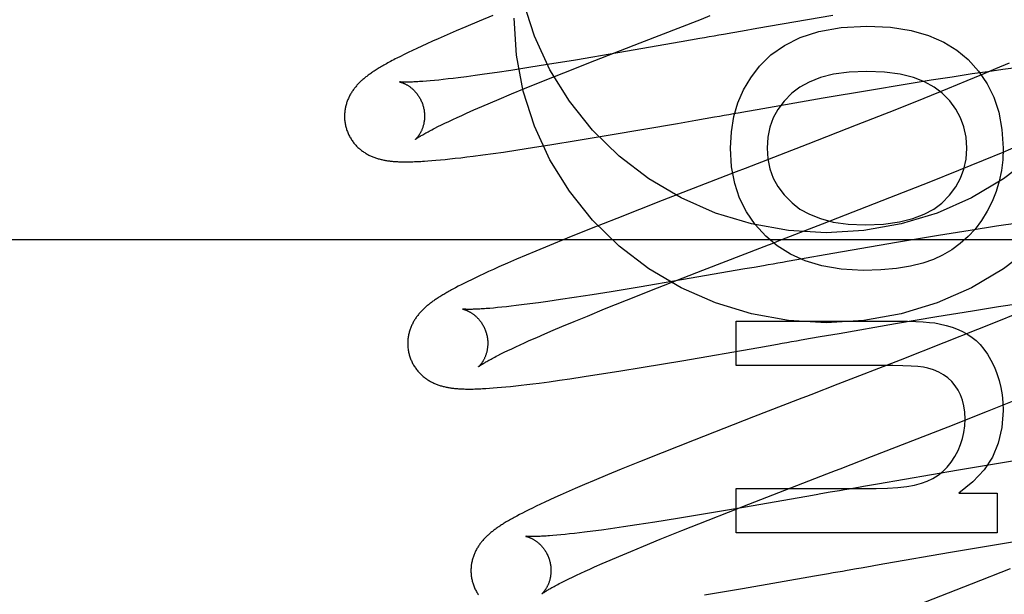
# Model space of a CAD drawing. Header units: inches. Extents: x 0 to 215, y 0 to 139.
# Tile 39 of 112: x 104.849 to 105.095, y 48.778 to 48.922. Entities that reach past the tile are written whole.
import ezdxf

# ---------------------------------------------------------------- set-up
doc = ezdxf.new("R2010")
doc.units = ezdxf.units.IN
doc.header["$LTSCALE"] = 11.804375
doc.header["$MEASUREMENT"] = 0
doc.linetypes.add('HIDDEN', pattern=[0.2, 0.1, -0.1])
doc.layers.add('DEFAULT_2', color=8, linetype='HIDDEN')

msp = doc.modelspace()

# ---------------------------------------------------------------- linework, layer by layer
at = {"layer": 'DEFAULT_2', "color": 8, "linetype": 'HIDDEN'}
for p, q in [((104.9634, 48.92122), (104.9601, 48.91984)), ((104.96685, 48.92265), (104.9634, 48.92122)), ((105.05176, 48.92265), (105.03278, 48.91938)), ((104.95772, 48.91883), (104.9554, 48.91783)), ((104.9601, 48.91984), (104.95772, 48.91883)), ((105.02921, 48.91875), (105.02684, 48.91834)), ((105.03278, 48.91938), (105.02921, 48.91875)), ((104.95174, 48.91621), (104.95037, 48.91559)), ((104.95316, 48.91685), (104.95174, 48.91621)), ((104.9554, 48.91783), (104.95316, 48.91685)), ((105.01625, 48.91648), (105.01392, 48.91607)), ((105.01858, 48.91689), (105.01625, 48.91648)), ((105.02684, 48.91834), (105.02447, 48.91792)), ((104.94675, 48.91391), (104.94569, 48.9134)), ((104.94788, 48.91445), (104.94675, 48.91391)), ((104.94909, 48.91501), (104.94788, 48.91445)), ((104.95037, 48.91559), (104.94909, 48.91501)), ((104.99234, 48.91141), (105.00369, 48.91585)), ((105.01392, 48.91607), (104.99812, 48.91333)), ((104.94377, 48.91245), (104.9429, 48.91201)), ((104.9447, 48.91291), (104.94377, 48.91245)), ((104.94569, 48.9134), (104.9447, 48.91291)), ((104.98751, 48.91153), (104.98053, 48.91038)), ((104.98459, 48.90834), (104.99234, 48.91141)), ((104.99812, 48.91333), (104.98751, 48.91153)), ((104.97133, 48.90894), (104.96794, 48.90843)), ((104.97581, 48.90963), (104.97133, 48.90894)), ((104.98053, 48.91038), (104.97581, 48.90963)), ((105.09244, 48.90932), (105.08891, 48.90783)), ((105.0905, 48.90868), (105.09423, 48.90921)), ((105.09581, 48.91077), (105.09244, 48.90932)), ((105.09423, 48.90921), (105.09692, 48.90958)), ((104.95123, 48.90633), (104.95027, 48.90625)), ((104.95224, 48.90643), (104.95123, 48.90633)), ((104.95332, 48.90653), (104.95224, 48.90643)), ((104.95446, 48.90665), (104.95332, 48.90653)), ((104.95566, 48.90679), (104.95446, 48.90665)), ((104.95691, 48.90693), (104.95566, 48.90679)), ((104.95821, 48.90709), (104.95691, 48.90693)), ((104.96027, 48.90736), (104.95821, 48.90709)), ((104.96244, 48.90765), (104.96027, 48.90736)), ((104.96473, 48.90796), (104.96244, 48.90765)), ((104.96794, 48.90843), (104.96473, 48.90796)), ((104.97911, 48.90615), (104.98459, 48.90834)), ((105.06989, 48.9055), (105.07637, 48.90654)), ((105.07637, 48.90654), (105.08159, 48.90735)), ((105.08524, 48.9063), (105.08047, 48.90434)), ((105.08159, 48.90735), (105.08662, 48.90812)), ((105.08891, 48.90783), (105.08524, 48.9063)), ((105.08662, 48.90812), (105.0905, 48.90868)), ((104.97153, 48.90305), (104.9748, 48.90439)), ((104.9748, 48.90439), (104.97911, 48.90615)), ((105.04939, 48.90206), (105.06094, 48.90402)), ((105.06094, 48.90402), (105.06989, 48.9055)), ((105.08047, 48.90434), (105.07452, 48.90192)), ((104.96623, 48.90082), (104.96843, 48.90175)), ((104.96843, 48.90175), (104.97153, 48.90305)), ((105.03288, 48.89919), (105.04939, 48.90206)), ((105.07452, 48.90192), (105.06729, 48.89902)), ((104.96027, 48.89822), (104.96214, 48.89905)), ((104.96214, 48.89905), (104.96413, 48.89992)), ((104.96413, 48.89992), (104.96623, 48.90082)), ((105.03051, 48.89877), (105.03288, 48.89919)), ((105.06729, 48.89902), (105.05764, 48.89522)), ((104.95585, 48.8962), (104.95687, 48.89668)), ((104.95687, 48.89668), (104.95795, 48.89717)), ((104.95795, 48.89717), (104.95908, 48.89769)), ((104.95908, 48.89769), (104.96027, 48.89822)), ((105.01295, 48.8957), (105.01759, 48.89651)), ((105.01759, 48.89651), (105.01992, 48.89692)), ((105.01992, 48.89692), (105.02226, 48.89733)), ((105.02815, 48.89836), (105.03051, 48.89877)), ((104.95236, 48.89449), (104.95314, 48.89488)), ((104.95314, 48.89488), (104.95399, 48.8953)), ((104.95399, 48.8953), (104.95489, 48.89574)), ((104.95489, 48.89574), (104.95585, 48.8962)), ((104.99614, 48.8928), (105.01295, 48.8957)), ((105.05764, 48.89522), (105.04551, 48.89048)), ((104.98768, 48.89138), (104.99614, 48.8928)), ((104.96948, 48.88854), (104.97306, 48.88907)), ((104.97306, 48.88907), (104.97678, 48.88964)), ((104.97678, 48.88964), (104.98162, 48.8904)), ((104.98162, 48.8904), (104.98768, 48.89138)), ((105.04551, 48.89048), (105.02986, 48.88442)), ((105.09434, 48.88853), (105.09817, 48.89013)), ((104.95264, 48.88647), (104.95374, 48.88657)), ((104.95374, 48.88657), (104.9549, 48.88669)), ((104.9549, 48.88669), (104.95614, 48.88682)), ((104.95614, 48.88682), (104.95747, 48.88696)), ((104.95747, 48.88696), (104.95888, 48.88712)), ((104.95888, 48.88712), (104.96037, 48.8873)), ((104.96037, 48.8873), (104.96194, 48.8875)), ((104.96194, 48.8875), (104.96438, 48.88782)), ((104.96438, 48.88782), (104.9669, 48.88817)), ((104.9669, 48.88817), (104.96948, 48.88854)), ((105.0894, 48.88648), (105.09434, 48.88853)), ((104.95065, 48.88631), (104.95162, 48.88639)), ((104.95162, 48.88639), (104.95264, 48.88647)), ((105.08326, 48.88399), (105.0894, 48.88648)), ((105.07585, 48.88101), (105.08326, 48.88399)), ((105.06603, 48.87713), (105.07585, 48.88101)), ((105.04922, 48.87057), (105.06603, 48.87713)), ((105.00912, 48.87638), (104.99779, 48.87194)), ((104.99779, 48.87194), (104.99096, 48.86922)), ((105.09268, 48.86998), (105.08609, 48.86894)), ((105.09801, 48.87079), (105.09268, 48.86998)), ((104.98539, 48.86698), (104.98097, 48.86517)), ((104.99096, 48.86922), (104.98539, 48.86698)), ((105.07818, 48.86765), (105.06772, 48.86589)), ((105.08609, 48.86894), (105.07818, 48.86765)), ((105.12766, 48.86658), (104.62766, 48.86658)), ((104.98097, 48.86517), (104.9776, 48.86377)), ((105.06772, 48.86589), (105.04991, 48.86282)), ((104.97515, 48.86273), (104.97277, 48.86172)), ((104.9776, 48.86377), (104.97515, 48.86273)), ((105.04515, 48.86199), (105.04277, 48.86157)), ((105.04991, 48.86282), (105.04515, 48.86199)), ((104.96837, 48.8598), (104.96705, 48.8592)), ((104.9705, 48.86073), (104.96837, 48.8598)), ((104.97277, 48.86172), (104.9705, 48.86073)), ((105.03217, 48.85971), (105.02984, 48.8593)), ((105.03451, 48.86012), (105.03217, 48.85971)), ((105.04277, 48.86157), (105.0404, 48.86115)), ((104.96248, 48.85709), (104.9615, 48.85662)), ((104.96351, 48.85758), (104.96248, 48.85709)), ((104.96462, 48.85809), (104.96351, 48.85758)), ((104.9658, 48.85864), (104.96462, 48.85809)), ((104.96705, 48.8592), (104.9658, 48.85864)), ((105.008, 48.85457), (105.01935, 48.85901)), ((105.02984, 48.8593), (105.01401, 48.85656)), ((104.95751, 48.8546), (104.95685, 48.85425)), ((104.95821, 48.85497), (104.95751, 48.8546)), ((104.95895, 48.85535), (104.95821, 48.85497)), ((104.95975, 48.85575), (104.95895, 48.85535)), ((104.9606, 48.85618), (104.95975, 48.85575)), ((104.9615, 48.85662), (104.9606, 48.85618)), ((105.00338, 48.85475), (104.99639, 48.8536)), ((105.01401, 48.85656), (105.00338, 48.85475)), ((104.98718, 48.85215), (104.98378, 48.85164)), ((104.99166, 48.85285), (104.98718, 48.85215)), ((104.99639, 48.8536), (104.99166, 48.85285)), ((105.00025, 48.8515), (105.008, 48.85457)), ((104.96913, 48.84974), (104.96805, 48.84964)), ((104.97027, 48.84987), (104.96913, 48.84974)), ((104.97147, 48.85), (104.97027, 48.84987)), ((104.97272, 48.85015), (104.97147, 48.85)), ((104.97403, 48.85031), (104.97272, 48.85015)), ((104.97609, 48.85057), (104.97403, 48.85031)), ((104.97827, 48.85086), (104.97609, 48.85057)), ((104.98056, 48.85118), (104.97827, 48.85086)), ((104.98378, 48.85164), (104.98056, 48.85118)), ((104.99478, 48.84931), (105.00025, 48.8515)), ((105.08673, 48.84888), (105.09318, 48.84991)), ((105.09318, 48.84991), (105.09837, 48.85071)), ((104.96703, 48.84954), (104.96607, 48.84946)), ((104.96805, 48.84964), (104.96703, 48.84954)), ((104.98721, 48.84621), (104.99047, 48.84755)), ((104.99047, 48.84755), (104.99478, 48.84931)), ((105.06746, 48.84565), (105.07781, 48.84741)), ((105.07781, 48.84741), (105.08673, 48.84888)), ((105.09886, 48.84861), (105.094, 48.84662)), ((104.98191, 48.84398), (104.98411, 48.84491)), ((104.98411, 48.84491), (104.98721, 48.84621)), ((105.02768, 48.84624), (105.06808, 48.84624)), ((105.02768, 48.83519), (105.02768, 48.84624)), ((105.05334, 48.84321), (105.06746, 48.84565)), ((105.094, 48.84662), (105.08794, 48.84417)), ((104.97783, 48.84221), (104.97982, 48.84308)), ((104.97982, 48.84308), (104.98191, 48.84398)), ((105.04624, 48.84197), (105.0486, 48.84239)), ((105.0486, 48.84239), (105.05334, 48.84321)), ((105.08794, 48.84417), (105.07954, 48.84083)), ((104.97156, 48.83937), (104.97258, 48.83984)), ((104.97258, 48.83984), (104.97365, 48.84034)), ((104.97365, 48.84034), (104.97478, 48.84085)), ((104.97478, 48.84085), (104.97596, 48.84139)), ((104.97596, 48.84139), (104.97783, 48.84221)), ((105.03331, 48.83971), (105.03564, 48.84011)), ((105.03564, 48.84011), (105.03799, 48.84052)), ((105.04387, 48.84156), (105.04624, 48.84197)), ((105.07954, 48.84083), (105.06865, 48.83655)), ((104.96809, 48.83766), (104.96887, 48.83806)), ((104.96887, 48.83806), (104.96971, 48.83847)), ((104.96971, 48.83847), (104.97061, 48.83891)), ((104.97061, 48.83891), (104.97156, 48.83937)), ((105.01404, 48.83637), (105.03331, 48.83971)), ((105.00443, 48.83475), (105.01404, 48.83637)), ((105.06384, 48.83519), (105.02768, 48.83519)), ((105.06865, 48.83655), (105.05303, 48.83048)), ((104.9897, 48.8324), (104.99345, 48.83298)), ((104.99345, 48.83298), (104.99833, 48.83375)), ((104.99833, 48.83375), (105.00443, 48.83475)), ((104.9713, 48.82996), (104.97258, 48.83009)), ((104.97258, 48.83009), (104.97393, 48.83025)), ((104.97393, 48.83025), (104.97536, 48.83042)), ((104.97536, 48.83042), (104.97687, 48.8306)), ((104.97687, 48.8306), (104.97845, 48.8308)), ((104.97845, 48.8308), (104.98092, 48.83113)), ((104.98092, 48.83113), (104.98347, 48.83149)), ((104.98347, 48.83149), (104.98608, 48.83186)), ((104.98608, 48.83186), (104.9897, 48.8324)), ((104.96599, 48.82949), (104.96693, 48.82956)), ((104.96693, 48.82956), (104.96792, 48.82964)), ((104.96792, 48.82964), (104.96898, 48.82973)), ((104.96898, 48.82973), (104.9701, 48.82984)), ((104.9701, 48.82984), (104.9713, 48.82996)), ((105.09046, 48.82375), (105.09791, 48.82673)), ((105.08059, 48.81985), (105.09046, 48.82375)), ((105.03195, 48.82232), (105.01714, 48.81655)), ((105.06149, 48.81241), (105.08059, 48.81985)), ((105.01714, 48.81655), (105.00916, 48.81339)), ((105.00916, 48.81339), (105.00347, 48.81111)), ((105.00347, 48.81111), (104.99893, 48.80927)), ((105.09366, 48.8108), (105.08319, 48.80904)), ((105.10158, 48.8121), (105.09366, 48.8108)), ((104.99893, 48.80927), (104.99546, 48.80784)), ((105.08319, 48.80904), (105.06299, 48.80555)), ((104.98972, 48.80543), (104.98738, 48.80442)), ((104.99213, 48.80645), (104.98972, 48.80543)), ((104.99546, 48.80784), (104.99213, 48.80645)), ((105.06299, 48.80555), (105.05942, 48.80493)), ((104.98514, 48.80344), (104.98371, 48.8028)), ((104.98738, 48.80442), (104.98514, 48.80344)), ((105.02768, 48.80443), (105.06262, 48.80443)), ((105.02768, 48.79338), (105.02768, 48.80443)), ((105.08331, 48.80327), (105.09288, 48.80327)), ((105.09288, 48.80327), (105.09288, 48.79338)), ((104.97874, 48.80052), (104.97769, 48.80002)), ((104.97986, 48.80105), (104.97874, 48.80052)), ((104.98107, 48.80161), (104.97986, 48.80105)), ((104.98235, 48.80219), (104.98107, 48.80161)), ((104.98371, 48.8028), (104.98235, 48.80219)), ((105.02068, 48.79655), (105.03078, 48.80052)), ((105.04531, 48.80246), (105.02949, 48.79971)), ((105.04763, 48.80286), (105.04531, 48.80246)), ((104.97423, 48.7983), (104.97351, 48.79792)), ((104.97501, 48.79869), (104.97423, 48.7983)), ((104.97584, 48.79911), (104.97501, 48.79869)), ((104.97673, 48.79955), (104.97584, 48.79911)), ((104.97769, 48.80002), (104.97673, 48.79955)), ((105.02199, 48.79844), (105.01296, 48.79694)), ((105.02949, 48.79971), (105.02199, 48.79844)), ((104.97351, 48.79792), (104.97283, 48.79756)), ((105.0073, 48.79603), (105.00284, 48.79534)), ((105.01296, 48.79694), (105.0073, 48.79603)), ((105.01404, 48.79391), (105.02068, 48.79655)), ((104.98723, 48.79321), (104.98604, 48.79307)), ((104.98848, 48.79335), (104.98723, 48.79321)), ((104.98978, 48.79351), (104.98848, 48.79335)), ((104.99183, 48.79377), (104.98978, 48.79351)), ((104.99399, 48.79406), (104.99183, 48.79377)), ((104.99627, 48.79438), (104.99399, 48.79406)), ((104.99947, 48.79484), (104.99627, 48.79438)), ((105.00284, 48.79534), (104.99947, 48.79484)), ((105.00868, 48.79175), (105.01404, 48.79391)), ((105.09288, 48.79338), (105.02768, 48.79338)), ((104.98282, 48.79275), (104.98187, 48.79267)), ((104.98383, 48.79284), (104.98282, 48.79275)), ((104.98491, 48.79295), (104.98383, 48.79284)), ((104.98604, 48.79307), (104.98491, 48.79295)), ((105.00447, 48.79003), (105.00868, 48.79175)), ((105.0927, 48.79047), (105.10161, 48.79194)), ((104.9983, 48.78744), (105.0013, 48.78871)), ((105.0013, 48.78871), (105.00447, 48.79003)), ((105.06477, 48.78566), (105.08121, 48.78851)), ((105.08121, 48.78851), (105.0927, 48.79047)), ((104.99415, 48.78566), (104.99617, 48.78653)), ((104.99617, 48.78653), (104.9983, 48.78744)), ((104.9888, 48.78325), (104.9899, 48.78376)), ((104.9899, 48.78376), (104.99105, 48.78428)), ((104.99105, 48.78428), (104.99225, 48.78482)), ((104.99225, 48.78482), (104.99415, 48.78566)), ((105.05771, 48.78442), (105.05889, 48.78463)), ((105.06242, 48.78525), (105.06477, 48.78566)), ((105.09609, 48.78434), (105.08632, 48.78049)), ((104.98419, 48.78103), (104.98499, 48.78143)), ((104.98499, 48.78143), (104.98585, 48.78186)), ((104.98585, 48.78186), (104.98678, 48.7823)), ((104.98678, 48.7823), (104.98776, 48.78277)), ((104.98776, 48.78277), (104.9888, 48.78325)), ((105.02924, 48.77948), (105.04723, 48.78259)), ((105.04723, 48.78259), (105.0507, 48.7832)), ((105.01977, 48.77789), (105.02924, 48.77948)), ((105.08632, 48.78049), (105.07295, 48.77529))]:
    msp.add_line(p, q, dxfattribs=at)
for points in [[(105.10188, 48.8875), (105.09447, 48.88182), (105.08641, 48.87707), (105.07782, 48.87329), (105.06883, 48.87056), (105.05957, 48.86889), (105.05016, 48.86835), (105.04076, 48.86889), (105.0315, 48.87056), (105.02251, 48.87329), (105.01392, 48.87707), (105.00586, 48.88182), (104.99845, 48.8875), (104.99178, 48.89399), (104.98598, 48.90124), (104.9811, 48.9091), (104.97724, 48.91749), (104.97443, 48.92627), (104.97275, 48.93525), (104.97216, 48.94449)], [(105.10188, 48.865), (105.09447, 48.85933), (105.08641, 48.85458), (105.07782, 48.8508), (105.06883, 48.84807), (105.05957, 48.8464), (105.05016, 48.84585), (105.04076, 48.8464), (105.0315, 48.84807), (105.02251, 48.8508), (105.01392, 48.85458), (105.00586, 48.85933), (104.99845, 48.865), (104.99178, 48.8715), (104.98598, 48.87874), (104.9811, 48.88661), (104.97724, 48.895), (104.97443, 48.90378), (104.97275, 48.91276), (104.97216, 48.922)], [(105.00369, 48.91585), (105.01895, 48.92176), (105.02118, 48.92262)], [(105.03347, 48.90996), (105.03628, 48.9128), (105.03969, 48.9152), (105.04362, 48.91719), (105.04828, 48.91869), (105.05385, 48.91963), (105.06028, 48.92003)], [(105.06028, 48.92003), (105.06617, 48.91971), (105.07134, 48.91892), (105.07573, 48.91767), (105.07951, 48.916), (105.08281, 48.914), (105.08559, 48.91164)], [(105.02447, 48.91792), (105.02329, 48.91771), (105.02211, 48.91751), (105.02093, 48.9173), (105.01976, 48.9171), (105.01858, 48.91689)], [(104.9429, 48.91201), (104.94248, 48.91179), (104.94209, 48.91158), (104.9417, 48.91138), (104.94132, 48.91118), (104.94096, 48.91098), (104.94061, 48.91079), (104.94028, 48.9106), (104.93995, 48.91042), (104.93963, 48.91024), (104.93933, 48.91006), (104.93903, 48.90989), (104.93875, 48.90972), (104.93847, 48.90956), (104.93821, 48.9094), (104.93795, 48.90924), (104.9377, 48.90908), (104.93746, 48.90892), (104.93722, 48.90877), (104.93699, 48.90862), (104.93677, 48.90847), (104.93655, 48.90832), (104.93634, 48.90817), (104.93613, 48.90803), (104.93592, 48.90788), (104.93572, 48.90773), (104.93553, 48.90758), (104.93533, 48.90744), (104.93514, 48.90729), (104.93496, 48.90714), (104.93477, 48.90699), (104.93459, 48.90684), (104.93441, 48.90669), (104.93424, 48.90653), (104.93407, 48.90638), (104.93389, 48.90622), (104.93372, 48.90606), (104.93356, 48.9059), (104.93339, 48.90573), (104.93323, 48.90556), (104.93307, 48.90539), (104.93291, 48.90522), (104.93276, 48.90504), (104.93261, 48.90487), (104.93246, 48.90469), (104.93231, 48.90451), (104.93217, 48.90432), (104.93204, 48.90414), (104.9319, 48.90395), (104.93177, 48.90376), (104.93164, 48.90357), (104.93152, 48.90337), (104.9314, 48.90317), (104.93128, 48.90297), (104.93116, 48.90276), (104.93105, 48.90255), (104.93095, 48.90234), (104.93085, 48.90213), (104.93075, 48.90191), (104.93065, 48.9017), (104.93057, 48.90148), (104.93048, 48.90125), (104.9304, 48.90103), (104.93032, 48.9008), (104.93025, 48.90057), (104.93019, 48.90034), (104.93013, 48.90011), (104.93007, 48.89987), (104.93002, 48.89963), (104.92997, 48.89938), (104.92993, 48.89914), (104.92989, 48.89889), (104.92986, 48.89864), (104.92984, 48.89839), (104.92982, 48.89814), (104.92981, 48.89789), (104.9298, 48.89763), (104.9298, 48.89737), (104.9298, 48.89712), (104.92981, 48.89686), (104.92983, 48.8966), (104.92986, 48.89635), (104.92989, 48.89609), (104.92992, 48.89583), (104.92996, 48.89558), (104.93001, 48.89532), (104.93007, 48.89507), (104.93013, 48.89482), (104.93019, 48.89461)], [(105.08559, 48.91164), (105.08821, 48.90876), (105.09036, 48.90561), (105.09205, 48.90222), (105.09328, 48.89846), (105.09405, 48.89419), (105.09436, 48.88946)], [(105.02621, 48.88946), (105.02646, 48.8936), (105.02709, 48.89742), (105.0281, 48.90087), (105.02951, 48.90407), (105.03129, 48.90711), (105.03347, 48.90996)], [(105.06028, 48.90868), (105.05586, 48.90847), (105.05198, 48.90796), (105.04869, 48.90713), (105.04589, 48.90603), (105.04351, 48.90474), (105.04156, 48.90322)], [(105.07908, 48.90323), (105.07713, 48.90474), (105.07473, 48.90604), (105.07192, 48.90713), (105.06861, 48.90796), (105.06472, 48.90847), (105.06028, 48.90868)], [(104.94351, 48.90607), (104.9435, 48.90607), (104.94351, 48.90607), (104.94352, 48.90606), (104.94354, 48.90606), (104.94357, 48.90605), (104.94361, 48.90604), (104.94365, 48.90603), (104.9437, 48.90602), (104.94375, 48.90601), (104.94381, 48.90599), (104.94387, 48.90597), (104.94394, 48.90595), (104.94402, 48.90593), (104.9441, 48.9059), (104.94418, 48.90588), (104.94426, 48.90584), (104.94435, 48.90581), (104.94445, 48.90577), (104.94454, 48.90573), (104.94464, 48.90569), (104.94475, 48.90564), (104.94485, 48.90559), (104.94496, 48.90554), (104.94507, 48.90548), (104.94519, 48.90542), (104.9453, 48.90536), (104.94542, 48.90529), (104.94554, 48.90522), (104.94566, 48.90514), (104.94579, 48.90506), (104.94592, 48.90497), (104.94605, 48.90488), (104.94618, 48.90479), (104.94631, 48.90469), (104.94644, 48.90458), (104.94658, 48.90447), (104.94671, 48.90435), (104.94685, 48.90423), (104.94699, 48.9041), (104.94712, 48.90397), (104.94726, 48.90383), (104.9474, 48.90368), (104.94753, 48.90353), (104.94767, 48.90337), (104.9478, 48.90321), (104.94793, 48.90304), (104.94806, 48.90286), (104.94819, 48.90268), (104.94831, 48.9025), (104.94843, 48.90231), (104.94855, 48.90211), (104.94866, 48.90191), (104.94877, 48.90171), (104.94888, 48.9015), (104.94898, 48.90128), (104.94907, 48.90107), (104.94916, 48.90085), (104.94925, 48.90062), (104.94932, 48.9004), (104.9494, 48.90017), (104.94945, 48.89997)], [(104.95027, 48.90625), (104.94937, 48.90618), (104.94895, 48.90615), (104.94854, 48.90612), (104.94815, 48.9061), (104.94777, 48.90608), (104.94742, 48.90606), (104.94708, 48.90604), (104.94676, 48.90603), (104.94646, 48.90602), (104.94618, 48.90601), (104.94591, 48.906), (104.94567, 48.906), (104.94544, 48.90599), (104.94523, 48.90599), (104.94503, 48.90599), (104.94485, 48.90599), (104.94468, 48.906), (104.94452, 48.906), (104.94438, 48.906), (104.94425, 48.90601), (104.94413, 48.90602), (104.94402, 48.90602), (104.94392, 48.90603), (104.94384, 48.90603), (104.94376, 48.90604), (104.9437, 48.90604), (104.94364, 48.90605), (104.9436, 48.90605), (104.94356, 48.90606), (104.94353, 48.90606), (104.94351, 48.90606), (104.94351, 48.90607)], [(105.04156, 48.90322), (105.03963, 48.90126), (105.03808, 48.8992), (105.0369, 48.89706), (105.03607, 48.89475), (105.03555, 48.89221), (105.03536, 48.88946)], [(105.08527, 48.88946), (105.08507, 48.89224), (105.08456, 48.8948), (105.08373, 48.8971), (105.08255, 48.89924), (105.081, 48.90129), (105.07908, 48.90323)], [(104.94945, 48.89997), (104.94951, 48.89977), (104.94956, 48.89953), (104.94961, 48.8993), (104.94966, 48.89906), (104.94969, 48.89883), (104.94973, 48.8986), (104.94975, 48.89836), (104.94977, 48.89813), (104.94978, 48.8979), (104.94979, 48.89767), (104.94979, 48.89744), (104.94978, 48.89721), (104.94977, 48.89699), (104.94976, 48.89677), (104.94974, 48.89655), (104.94971, 48.89634), (104.94968, 48.89613), (104.94965, 48.89593), (104.94961, 48.89572), (104.94957, 48.89553), (104.94952, 48.89534), (104.94948, 48.89515), (104.94942, 48.89497), (104.94937, 48.8948), (104.94932, 48.89463), (104.94926, 48.89446), (104.9492, 48.89431), (104.94914, 48.89415), (104.94907, 48.894), (104.94901, 48.89386), (104.94894, 48.89372), (104.94888, 48.89358), (104.94881, 48.89345), (104.94875, 48.89333), (104.94868, 48.89321), (104.94861, 48.89309), (104.94855, 48.89298), (104.94848, 48.89288), (104.94842, 48.89278), (104.94835, 48.89268), (104.94829, 48.89259), (104.94823, 48.8925), (104.94816, 48.89241), (104.9481, 48.89233), (104.94804, 48.89226), (104.94799, 48.89218), (104.94793, 48.89212), (104.94788, 48.89205), (104.94782, 48.892), (104.94778, 48.89194), (104.94773, 48.89189), (104.94769, 48.89185), (104.94765, 48.89181), (104.94762, 48.89177), (104.94758, 48.89174), (104.94756, 48.89172), (104.94754, 48.8917), (104.94752, 48.89168), (104.94751, 48.89168), (104.94751, 48.89167)], [(105.02226, 48.89733), (105.02344, 48.89753), (105.02461, 48.89774), (105.02579, 48.89795), (105.02697, 48.89815), (105.02815, 48.89836)], [(104.93019, 48.89461), (104.93025, 48.8944), (104.93032, 48.89415), (104.93041, 48.8939), (104.9305, 48.89366), (104.93059, 48.89342), (104.93069, 48.89318), (104.9308, 48.89295), (104.93091, 48.89271), (104.93103, 48.89248), (104.93116, 48.89226), (104.93128, 48.89204), (104.93142, 48.89182), (104.93155, 48.8916), (104.9317, 48.89139), (104.93184, 48.89118), (104.93199, 48.89098), (104.93215, 48.89078), (104.93231, 48.89059), (104.93247, 48.8904), (104.93264, 48.89022), (104.93281, 48.89004), (104.93298, 48.88986), (104.93315, 48.88969), (104.93333, 48.88953), (104.93351, 48.88937), (104.93369, 48.88921), (104.93388, 48.88906), (104.93406, 48.88892), (104.93425, 48.88878), (104.93445, 48.88864), (104.93464, 48.8885), (104.93484, 48.88838), (104.93504, 48.88825), (104.93524, 48.88813), (104.93545, 48.88801), (104.93565, 48.8879), (104.93586, 48.88779), (104.93607, 48.88769), (104.93628, 48.88759), (104.93649, 48.88749), (104.9367, 48.8874), (104.93691, 48.88731), (104.93713, 48.88723), (104.93735, 48.88715), (104.93757, 48.88707), (104.93779, 48.887), (104.93801, 48.88693), (104.93824, 48.88686), (104.93846, 48.8868), (104.93869, 48.88674), (104.93892, 48.88668), (104.93914, 48.88663), (104.93937, 48.88658), (104.9396, 48.88653), (104.93983, 48.88649), (104.94006, 48.88645), (104.94029, 48.88641), (104.94053, 48.88637), (104.94076, 48.88634), (104.941, 48.88631), (104.94124, 48.88628), (104.94148, 48.88625), (104.94173, 48.88623), (104.94198, 48.8862), (104.94223, 48.88618), (104.94249, 48.88616), (104.94276, 48.88615), (104.94303, 48.88613), (104.94331, 48.88612), (104.9436, 48.88611), (104.94389, 48.8861), (104.94419, 48.88609), (104.9445, 48.88609), (104.94482, 48.88608), (104.94514, 48.88608), (104.94548, 48.88609), (104.94582, 48.88609), (104.94617, 48.88609), (104.94652, 48.8861), (104.94689, 48.88611), (104.94727, 48.88613), (104.94765, 48.88614), (104.94805, 48.88616), (104.94846, 48.88618), (104.94887, 48.8862), (104.9493, 48.88622), (104.94974, 48.88625), (104.95065, 48.88631)], [(104.94751, 48.89167), (104.94751, 48.89168), (104.94753, 48.89169), (104.94755, 48.89171), (104.94758, 48.89173), (104.94762, 48.89176), (104.94767, 48.8918), (104.94773, 48.89184), (104.9478, 48.89189), (104.94788, 48.89194), (104.94797, 48.89201), (104.94807, 48.89208), (104.94819, 48.89215), (104.94831, 48.89223), (104.94845, 48.89232), (104.94861, 48.89242), (104.94878, 48.89252), (104.94896, 48.89263), (104.94916, 48.89275), (104.94937, 48.89287), (104.9496, 48.89301), (104.94984, 48.89314), (104.9501, 48.89329), (104.95038, 48.89344), (104.95067, 48.8936), (104.95098, 48.89377), (104.9513, 48.89394), (104.95164, 48.89411), (104.95199, 48.8943), (104.95236, 48.89449)], [(105.03507, 48.8675), (105.0324, 48.87044), (105.03021, 48.87361), (105.02851, 48.87699), (105.02728, 48.8807), (105.02651, 48.88487), (105.02621, 48.88946)], [(105.03536, 48.88946), (105.03555, 48.8868), (105.03606, 48.88432), (105.03689, 48.88204), (105.03807, 48.87991), (105.03966, 48.87783), (105.04162, 48.87583)], [(105.07899, 48.87579), (105.08096, 48.87777), (105.08254, 48.87984), (105.08373, 48.88197), (105.08456, 48.88425), (105.08508, 48.88676), (105.08527, 48.88946)], [(105.09436, 48.88946), (105.09424, 48.88662), (105.0939, 48.88388), (105.09334, 48.88123), (105.09257, 48.87867), (105.09157, 48.87617), (105.09037, 48.87375)], [(105.02986, 48.88442), (105.02764, 48.88356), (105.00912, 48.87638)], [(105.04162, 48.87583), (105.04359, 48.87429), (105.04596, 48.87298), (105.0487, 48.87188), (105.05191, 48.87104), (105.05565, 48.87052), (105.05991, 48.87031)], [(105.05991, 48.87031), (105.06447, 48.87053), (105.06844, 48.87105), (105.0718, 48.87189), (105.07464, 48.87299), (105.07705, 48.87428), (105.07899, 48.87579)], [(105.09037, 48.87375), (105.08892, 48.87141), (105.08732, 48.86928), (105.08557, 48.86738), (105.08364, 48.86567), (105.08151, 48.86412), (105.07919, 48.86276)], [(105.01935, 48.85901), (105.03462, 48.86492), (105.03574, 48.86535), (105.03685, 48.86578), (105.03797, 48.86622), (105.04922, 48.87057)], [(105.05936, 48.85895), (105.05389, 48.85929), (105.04903, 48.86008), (105.04485, 48.86134), (105.04119, 48.86303), (105.03792, 48.86507), (105.03507, 48.8675)], [(105.07919, 48.86276), (105.07691, 48.86169), (105.07424, 48.86078), (105.07119, 48.86002), (105.06772, 48.85944), (105.06377, 48.85909), (105.05936, 48.85895)], [(105.0404, 48.86115), (105.03922, 48.86095), (105.03804, 48.86074), (105.03686, 48.86053), (105.03568, 48.86033), (105.03451, 48.86012)], [(104.95685, 48.85425), (104.95654, 48.85408), (104.95624, 48.85391), (104.95594, 48.85374), (104.95566, 48.85358), (104.95538, 48.85342), (104.95511, 48.85327), (104.95485, 48.85311), (104.95459, 48.85296), (104.95434, 48.85281), (104.95409, 48.85266), (104.95385, 48.85252), (104.95362, 48.85237), (104.95339, 48.85222), (104.95316, 48.85208), (104.95294, 48.85194), (104.95273, 48.85179), (104.95251, 48.85165), (104.9523, 48.8515), (104.9521, 48.85136), (104.9519, 48.85122), (104.9517, 48.85108), (104.9515, 48.85093), (104.95131, 48.85079), (104.95112, 48.85064), (104.95093, 48.85049), (104.95075, 48.85035), (104.95056, 48.8502), (104.95038, 48.85005), (104.9502, 48.84989), (104.95003, 48.84974), (104.94985, 48.84958), (104.94968, 48.84943), (104.94951, 48.84927), (104.94935, 48.8491), (104.94918, 48.84894), (104.94902, 48.84877), (104.94886, 48.8486), (104.9487, 48.84843), (104.94855, 48.84825), (104.9484, 48.84807), (104.94825, 48.84789), (104.9481, 48.84771), (104.94796, 48.84753), (104.94782, 48.84734), (104.94769, 48.84716), (104.94756, 48.84696), (104.94743, 48.84677), (104.94731, 48.84658), (104.94719, 48.84638), (104.94707, 48.84617), (104.94695, 48.84597), (104.94684, 48.84576), (104.94674, 48.84555), (104.94664, 48.84533), (104.94654, 48.84512), (104.94644, 48.8449), (104.94636, 48.84468), (104.94627, 48.84446), (104.94619, 48.84424), (104.94612, 48.84401), (104.94604, 48.84378), (104.94598, 48.84355), (104.94592, 48.84331), (104.94586, 48.84307), (104.94581, 48.84283), (104.94576, 48.84259), (104.94572, 48.84235), (104.94568, 48.8421), (104.94565, 48.84185), (104.94563, 48.8416), (104.94561, 48.84135), (104.9456, 48.84109), (104.94559, 48.84084), (104.94559, 48.84058), (104.94559, 48.84033), (104.9456, 48.84007), (104.94562, 48.83981), (104.94565, 48.83956), (104.94568, 48.8393), (104.94571, 48.83904), (104.94576, 48.83879), (104.9458, 48.83853), (104.94586, 48.83828), (104.94592, 48.83803), (104.94598, 48.83782)], [(104.9593, 48.84927), (104.95929, 48.84927), (104.95929, 48.84928), (104.9593, 48.84927), (104.95931, 48.84927), (104.95933, 48.84927), (104.95936, 48.84926), (104.9594, 48.84925), (104.95944, 48.84924), (104.95949, 48.84923), (104.95954, 48.84922), (104.9596, 48.8492), (104.95966, 48.84918), (104.95973, 48.84916), (104.9598, 48.84914), (104.95988, 48.84911), (104.95996, 48.84909), (104.96005, 48.84905), (104.96014, 48.84902), (104.96023, 48.84898), (104.96033, 48.84894), (104.96043, 48.8489), (104.96053, 48.84885), (104.96064, 48.8488), (104.96075, 48.84875), (104.96086, 48.84869), (104.96097, 48.84863), (104.96109, 48.84857), (104.96121, 48.8485), (104.96133, 48.84843), (104.96145, 48.84835), (104.96158, 48.84827), (104.9617, 48.84819), (104.96183, 48.84809), (104.96196, 48.848), (104.9621, 48.8479), (104.96223, 48.84779), (104.96236, 48.84768), (104.9625, 48.84757), (104.96264, 48.84744), (104.96277, 48.84732), (104.96291, 48.84718), (104.96305, 48.84704), (104.96318, 48.8469), (104.96332, 48.84674), (104.96346, 48.84659), (104.96359, 48.84642), (104.96372, 48.84625), (104.96385, 48.84608), (104.96398, 48.8459), (104.9641, 48.84571), (104.96422, 48.84552), (104.96434, 48.84532), (104.96445, 48.84512), (104.96456, 48.84492), (104.96467, 48.84471), (104.96477, 48.8445), (104.96486, 48.84428), (104.96495, 48.84406), (104.96504, 48.84383), (104.96511, 48.84361), (104.96519, 48.84338), (104.96525, 48.84318)], [(104.96607, 48.84946), (104.96517, 48.84939), (104.96475, 48.84936), (104.96434, 48.84933), (104.96395, 48.84931), (104.96357, 48.84928), (104.96321, 48.84927), (104.96287, 48.84925), (104.96255, 48.84924), (104.96224, 48.84923), (104.96195, 48.84922), (104.96168, 48.84921), (104.96142, 48.84921), (104.96118, 48.8492), (104.96096, 48.8492), (104.96076, 48.8492), (104.96057, 48.8492), (104.9604, 48.84921), (104.96024, 48.84921), (104.9601, 48.84922), (104.95997, 48.84922), (104.95985, 48.84923), (104.95975, 48.84923), (104.95965, 48.84924), (104.95957, 48.84925), (104.9595, 48.84925), (104.95944, 48.84926), (104.95939, 48.84926), (104.95935, 48.84927), (104.95933, 48.84927), (104.95931, 48.84927), (104.9593, 48.84927)], [(105.06808, 48.84624), (105.07045, 48.84622), (105.07255, 48.84617), (105.07437, 48.84608), (105.07595, 48.84596), (105.07729, 48.84581), (105.0784, 48.84562)], [(105.0784, 48.84562), (105.08009, 48.84521), (105.08164, 48.84473), (105.08307, 48.84418), (105.08437, 48.84357), (105.08555, 48.84291), (105.08662, 48.84219)], [(104.96525, 48.84318), (104.9653, 48.84298), (104.96535, 48.84274), (104.9654, 48.84251), (104.96545, 48.84227), (104.96549, 48.84204), (104.96552, 48.8418), (104.96554, 48.84157), (104.96556, 48.84134), (104.96557, 48.8411), (104.96558, 48.84087), (104.96558, 48.84065), (104.96558, 48.84042), (104.96557, 48.8402), (104.96555, 48.83998), (104.96553, 48.83976), (104.9655, 48.83955), (104.96547, 48.83934), (104.96544, 48.83913), (104.9654, 48.83893), (104.96536, 48.83873), (104.96531, 48.83854), (104.96527, 48.83836), (104.96521, 48.83818), (104.96516, 48.838), (104.9651, 48.83783), (104.96505, 48.83767), (104.96499, 48.83751), (104.96493, 48.83736), (104.96486, 48.83721), (104.9648, 48.83706), (104.96473, 48.83692), (104.96467, 48.83679), (104.9646, 48.83666), (104.96454, 48.83653), (104.96447, 48.83641), (104.9644, 48.8363), (104.96434, 48.83619), (104.96427, 48.83608), (104.96421, 48.83598), (104.96414, 48.83588), (104.96408, 48.83579), (104.96401, 48.8357), (104.96395, 48.83562), (104.96389, 48.83554), (104.96383, 48.83546), (104.96377, 48.83539), (104.96372, 48.83532), (104.96366, 48.83526), (104.96361, 48.8352), (104.96357, 48.83515), (104.96352, 48.8351), (104.96348, 48.83506), (104.96344, 48.83502), (104.9634, 48.83498), (104.96337, 48.83495), (104.96335, 48.83493), (104.96333, 48.83491), (104.96331, 48.83489), (104.9633, 48.83488), (104.9633, 48.83488)], [(105.03799, 48.84052), (105.03916, 48.84073), (105.04034, 48.84094), (105.04151, 48.84114), (105.04269, 48.84135), (105.04387, 48.84156)], [(105.08662, 48.84219), (105.08761, 48.8414), (105.08858, 48.84043), (105.08952, 48.8393), (105.09044, 48.83799), (105.09131, 48.83647), (105.09215, 48.83476)], [(104.94598, 48.83782), (104.94604, 48.83761), (104.94612, 48.83736), (104.9462, 48.83711), (104.94629, 48.83687), (104.94638, 48.83663), (104.94649, 48.83639), (104.94659, 48.83615), (104.94671, 48.83592), (104.94682, 48.83569), (104.94695, 48.83547), (104.94707, 48.83524), (104.94721, 48.83502), (104.94735, 48.83481), (104.94749, 48.8346), (104.94764, 48.83439), (104.94779, 48.83419), (104.94794, 48.83399), (104.9481, 48.8338), (104.94826, 48.83361), (104.94843, 48.83343), (104.9486, 48.83325), (104.94877, 48.83307), (104.94894, 48.8329), (104.94912, 48.83274), (104.9493, 48.83258), (104.94948, 48.83242), (104.94967, 48.83227), (104.94986, 48.83213), (104.95005, 48.83198), (104.95024, 48.83185), (104.95043, 48.83171), (104.95063, 48.83158), (104.95083, 48.83146), (104.95104, 48.83134), (104.95124, 48.83122), (104.95145, 48.83111), (104.95165, 48.831), (104.95186, 48.83089), (104.95207, 48.83079), (104.95228, 48.8307), (104.9525, 48.83061), (104.95271, 48.83052), (104.95293, 48.83043), (104.95314, 48.83035), (104.95336, 48.83028), (104.95359, 48.8302), (104.95381, 48.83013), (104.95403, 48.83007), (104.95426, 48.83), (104.95448, 48.82994), (104.95471, 48.82989), (104.95494, 48.82983), (104.95517, 48.82979), (104.9554, 48.82974), (104.95563, 48.82969), (104.95586, 48.82965), (104.95609, 48.82962), (104.95632, 48.82958), (104.95656, 48.82955), (104.9568, 48.82952), (104.95704, 48.82949), (104.95728, 48.82946), (104.95752, 48.82944), (104.95777, 48.82941), (104.95803, 48.82939), (104.95829, 48.82937), (104.95856, 48.82936), (104.95883, 48.82934), (104.95911, 48.82933), (104.9594, 48.82932), (104.95969, 48.82931), (104.95999, 48.8293), (104.9603, 48.8293), (104.96062, 48.82929), (104.96094, 48.82929), (104.96128, 48.82929), (104.96162, 48.8293), (104.96197, 48.8293), (104.96232, 48.82931), (104.96269, 48.82932), (104.96307, 48.82933), (104.96345, 48.82935), (104.96385, 48.82937), (104.96426, 48.82939), (104.96467, 48.82941), (104.9651, 48.82943), (104.96599, 48.82949)], [(104.9633, 48.83488), (104.9633, 48.83489), (104.96332, 48.8349), (104.96334, 48.83492), (104.96337, 48.83494), (104.96341, 48.83497), (104.96346, 48.83501), (104.96352, 48.83505), (104.96359, 48.8351), (104.96367, 48.83515), (104.96376, 48.83522), (104.96386, 48.83528), (104.96397, 48.83536), (104.9641, 48.83544), (104.96424, 48.83553), (104.96439, 48.83562), (104.96456, 48.83572), (104.96473, 48.83583), (104.96493, 48.83595), (104.96513, 48.83607), (104.96536, 48.8362), (104.96559, 48.83633), (104.96585, 48.83647), (104.96612, 48.83662), (104.96641, 48.83678), (104.96671, 48.83694), (104.96703, 48.83712), (104.96737, 48.83729), (104.96772, 48.83748), (104.96809, 48.83766)], [(105.07551, 48.83454), (105.07447, 48.83474), (105.07307, 48.8349), (105.07135, 48.83503), (105.06925, 48.83512), (105.06675, 48.83517), (105.06384, 48.83519)], [(105.0824, 48.83011), (105.08151, 48.83117), (105.08054, 48.8321), (105.07948, 48.83288), (105.0783, 48.83355), (105.07698, 48.8341), (105.07551, 48.83454)], [(105.09215, 48.83476), (105.0928, 48.83314), (105.09335, 48.83144), (105.09378, 48.82969), (105.09409, 48.82787), (105.09428, 48.82595), (105.09436, 48.82396)], [(105.05303, 48.83048), (105.04631, 48.82788), (105.0452, 48.82745), (105.04408, 48.82702), (105.04297, 48.82659), (105.03195, 48.82232)], [(105.08484, 48.82175), (105.08475, 48.8235), (105.08453, 48.8251), (105.08418, 48.82654), (105.08369, 48.82785), (105.0831, 48.82904), (105.0824, 48.83011)], [(105.09436, 48.82396), (105.09401, 48.81966), (105.0931, 48.81576), (105.09165, 48.8123), (105.08957, 48.80912), (105.08678, 48.8061), (105.08331, 48.80327)], [(105.08231, 48.81242), (105.08309, 48.8139), (105.08373, 48.8154), (105.08421, 48.8169), (105.08456, 48.81844), (105.08477, 48.82006), (105.08484, 48.82175)], [(105.03078, 48.80052), (105.05027, 48.80807), (105.05138, 48.8085), (105.0525, 48.80894), (105.05362, 48.80937), (105.06149, 48.81241)], [(105.07539, 48.80628), (105.07679, 48.80695), (105.07809, 48.80776), (105.07927, 48.80868), (105.08035, 48.80975), (105.08137, 48.811), (105.08231, 48.81242)], [(105.06262, 48.80443), (105.06548, 48.8045), (105.06804, 48.80466), (105.07028, 48.80494), (105.07224, 48.8053), (105.07394, 48.80575), (105.07539, 48.80628)], [(105.05115, 48.80348), (105.0488, 48.80307), (105.04763, 48.80286)], [(105.05586, 48.80431), (105.05468, 48.8041), (105.0535, 48.80389), (105.05232, 48.80369), (105.05115, 48.80348)], [(105.05942, 48.80493), (105.05824, 48.80472), (105.05586, 48.80431)], [(104.97283, 48.79756), (104.97251, 48.79738), (104.9722, 48.79721), (104.97189, 48.79704), (104.97159, 48.79687), (104.9713, 48.79671), (104.97102, 48.79655), (104.97075, 48.79639), (104.97048, 48.79623), (104.97022, 48.79608), (104.96996, 48.79592), (104.96972, 48.79577), (104.96947, 48.79562), (104.96924, 48.79547), (104.96901, 48.79532), (104.96878, 48.79518), (104.96856, 48.79503), (104.96834, 48.79488), (104.96813, 48.79474), (104.96792, 48.7946), (104.96772, 48.79445), (104.96752, 48.79431), (104.96732, 48.79416), (104.96713, 48.79402), (104.96694, 48.79387), (104.96675, 48.79372), (104.96656, 48.79358), (104.96638, 48.79343), (104.9662, 48.79328), (104.96602, 48.79312), (104.96584, 48.79297), (104.96567, 48.79281), (104.96549, 48.79265), (104.96532, 48.79249), (104.96516, 48.79233), (104.96499, 48.79216), (104.96483, 48.792), (104.96467, 48.79183), (104.96451, 48.79165), (104.96435, 48.79148), (104.9642, 48.7913), (104.96405, 48.79112), (104.96391, 48.79094), (104.96377, 48.79075), (104.96363, 48.79057), (104.96349, 48.79038), (104.96336, 48.79019), (104.96323, 48.79), (104.96311, 48.7898), (104.96299, 48.7896), (104.96287, 48.7894), (104.96275, 48.78919), (104.96264, 48.78898), (104.96254, 48.78877), (104.96243, 48.78856), (104.96233, 48.78834), (104.96224, 48.78813), (104.96215, 48.78791), (104.96207, 48.78768), (104.96199, 48.78746), (104.96191, 48.78723), (104.96184, 48.787), (104.96177, 48.78677), (104.96171, 48.78653), (104.96165, 48.78629), (104.9616, 48.78605), (104.96155, 48.78581), (104.96151, 48.78556), (104.96147, 48.78532), (104.96144, 48.78507), (104.96142, 48.78482), (104.9614, 48.78456), (104.96139, 48.78431), (104.96138, 48.78405), (104.96138, 48.7838), (104.96138, 48.78354), (104.9614, 48.78328), (104.96141, 48.78303), (104.96144, 48.78277), (104.96147, 48.78251), (104.9615, 48.78225), (104.96155, 48.782), (104.96159, 48.78174), (104.96165, 48.78149), (104.96171, 48.78124), (104.96177, 48.78103)], [(104.98187, 48.79267), (104.98097, 48.7926), (104.98055, 48.79257), (104.98014, 48.79254), (104.97975, 48.79252), (104.97937, 48.79249), (104.97902, 48.79248), (104.97869, 48.79246), (104.97838, 48.79245), (104.97809, 48.79244), (104.97781, 48.79243), (104.97756, 48.79242), (104.97732, 48.79242), (104.97709, 48.79241), (104.97689, 48.79241), (104.97669, 48.79241), (104.97651, 48.79241), (104.97634, 48.79241), (104.97619, 48.79242), (104.97604, 48.79242), (104.97591, 48.79242), (104.97579, 48.79243), (104.97568, 48.79243), (104.97558, 48.79244), (104.97549, 48.79245), (104.97541, 48.79245), (104.97534, 48.79246), (104.97528, 48.79246), (104.97523, 48.79247), (104.97518, 48.79247), (104.97515, 48.79248), (104.97512, 48.79248), (104.9751, 48.79248), (104.97509, 48.79248), (104.97508, 48.79248)], [(104.97508, 48.79248), (104.97508, 48.79248), (104.97509, 48.79248), (104.97511, 48.79248), (104.97513, 48.79247), (104.97516, 48.79247), (104.9752, 48.79246), (104.97524, 48.79245), (104.97529, 48.79244), (104.97534, 48.79242), (104.9754, 48.79241), (104.97547, 48.79239), (104.97554, 48.79237), (104.97561, 48.79234), (104.97569, 48.79232), (104.97577, 48.79229), (104.97586, 48.79226), (104.97595, 48.79222), (104.97605, 48.79218), (104.97614, 48.79214), (104.97624, 48.7921), (104.97634, 48.79205), (104.97645, 48.792), (104.97656, 48.79195), (104.97667, 48.79189), (104.97678, 48.79183), (104.9769, 48.79177), (104.97702, 48.7917), (104.97714, 48.79163), (104.97726, 48.79155), (104.97739, 48.79147), (104.97751, 48.79138), (104.97764, 48.79129), (104.97777, 48.79119), (104.97791, 48.79109), (104.97804, 48.79099), (104.97817, 48.79088), (104.97831, 48.79076), (104.97844, 48.79064), (104.97858, 48.79051), (104.97872, 48.79038), (104.97885, 48.79024), (104.97899, 48.79009), (104.97912, 48.78994), (104.97926, 48.78978), (104.97939, 48.78962), (104.97952, 48.78945), (104.97965, 48.78927), (104.97978, 48.78909), (104.9799, 48.78891), (104.98002, 48.78872), (104.98014, 48.78852), (104.98025, 48.78832), (104.98036, 48.78812), (104.98046, 48.78791), (104.98056, 48.7877), (104.98066, 48.78748), (104.98074, 48.78726), (104.98083, 48.78704), (104.98091, 48.78681), (104.98098, 48.78658), (104.98104, 48.78639)], [(104.98104, 48.78639), (104.98109, 48.78619), (104.98115, 48.78595), (104.9812, 48.78572), (104.98124, 48.78548), (104.98128, 48.78525), (104.98131, 48.78501), (104.98133, 48.78478), (104.98135, 48.78454), (104.98136, 48.78431), (104.98137, 48.78408), (104.98137, 48.78385), (104.98137, 48.78363), (104.98136, 48.7834), (104.98134, 48.78318), (104.98132, 48.78297), (104.98129, 48.78275), (104.98126, 48.78254), (104.98123, 48.78234), (104.98119, 48.78214), (104.98115, 48.78194), (104.9811, 48.78175), (104.98106, 48.78156), (104.981, 48.78138), (104.98095, 48.78121), (104.98089, 48.78104), (104.98084, 48.78088), (104.98078, 48.78072), (104.98072, 48.78056), (104.98065, 48.78041), (104.98059, 48.78027), (104.98052, 48.78013), (104.98046, 48.77999), (104.98039, 48.77986), (104.98033, 48.77974), (104.98026, 48.77962), (104.98019, 48.7795), (104.98013, 48.77939), (104.98006, 48.77929), (104.97999, 48.77919), (104.97993, 48.77909), (104.97987, 48.779), (104.9798, 48.77891), (104.97974, 48.77882), (104.97968, 48.77874), (104.97962, 48.77867), (104.97956, 48.7786), (104.97951, 48.77853), (104.97945, 48.77847), (104.9794, 48.77841), (104.97935, 48.77836), (104.97931, 48.77831), (104.97927, 48.77826), (104.97923, 48.77822), (104.97919, 48.77819), (104.97916, 48.77816), (104.97914, 48.77814), (104.97912, 48.77812), (104.9791, 48.7781), (104.97909, 48.77809), (104.97909, 48.77809)], [(105.0507, 48.7832), (105.05187, 48.7834), (105.0542, 48.78381)], [(105.0542, 48.78381), (105.05537, 48.78401), (105.05771, 48.78442)], [(105.05889, 48.78463), (105.06124, 48.78504), (105.06242, 48.78525)], [(104.96177, 48.78103), (104.96183, 48.78082), (104.96191, 48.78057), (104.96199, 48.78032), (104.96208, 48.78008), (104.96217, 48.77984), (104.96227, 48.7796), (104.96238, 48.77937), (104.96249, 48.77914), (104.96261, 48.77891), (104.96273, 48.77868), (104.96286, 48.77846), (104.96299, 48.77824), (104.96313, 48.77803), (104.96327, 48.77782)], [(104.97909, 48.77809), (104.9791, 48.7781), (104.97911, 48.77811), (104.97913, 48.77813), (104.97916, 48.77815), (104.9792, 48.77818), (104.97925, 48.77822), (104.97931, 48.77826), (104.97937, 48.7783), (104.97945, 48.77836), (104.97954, 48.77842), (104.97964, 48.77848), (104.97975, 48.77856), (104.97987, 48.77864), (104.98001, 48.77872), (104.98015, 48.77881), (104.98031, 48.77891), (104.98049, 48.77902), (104.98068, 48.77913), (104.98088, 48.77925), (104.9811, 48.77938), (104.98134, 48.77951), (104.98159, 48.77965), (104.98185, 48.7798), (104.98214, 48.77996), (104.98244, 48.78012), (104.98276, 48.78029), (104.98309, 48.78047), (104.98344, 48.78065), (104.98381, 48.78084), (104.98419, 48.78103)]]:
    msp.add_lwpolyline(points, dxfattribs=at)

doc.saveas('drawing.dxf')
